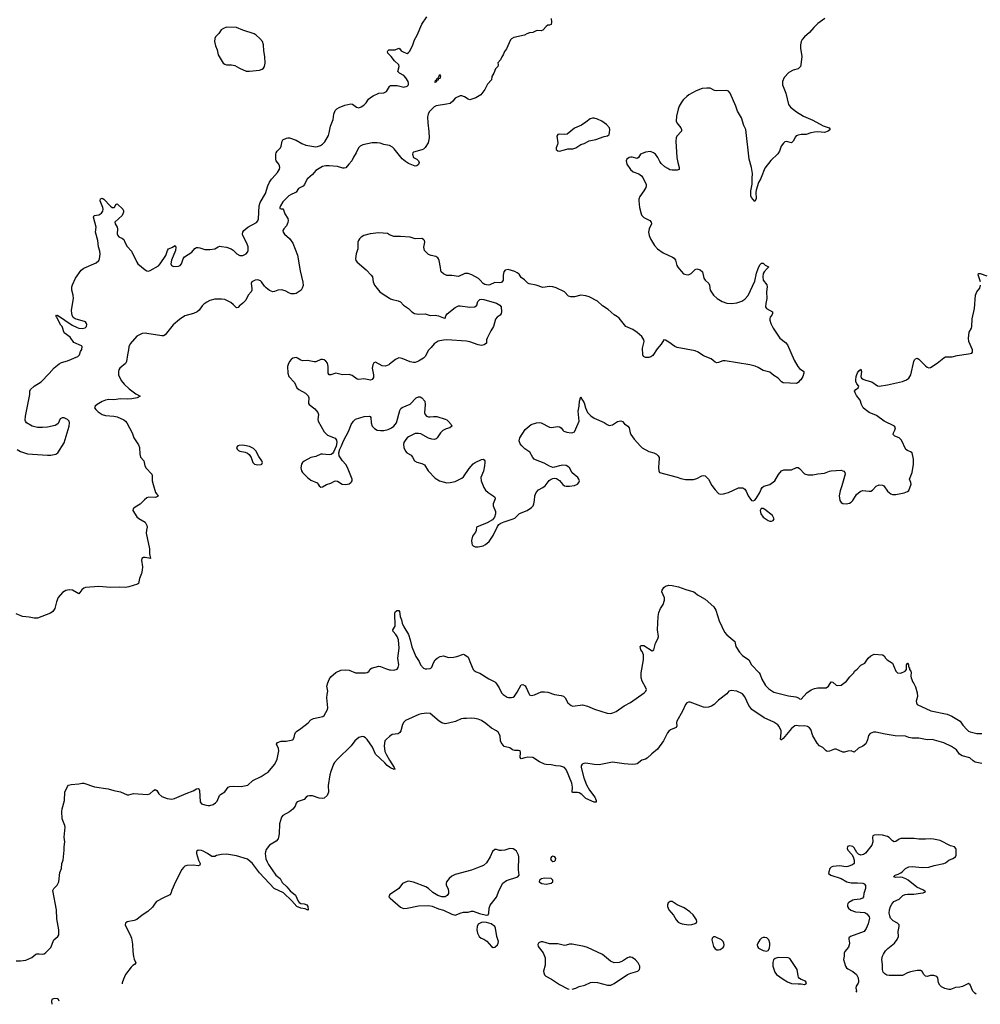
# Model space of a CAD drawing. Header units: inches. Extents: x 1552086 to 1694788, y 812325 to 917226.
# Tile 16 of 109: x 1605534 to 1617131, y 820031 to 831915. Entities that reach past the tile are written whole.
import ezdxf

# ---------------------------------------------------------------- set-up
doc = ezdxf.new("R2010")
doc.units = ezdxf.units.IN
doc.header["$MEASUREMENT"] = 0
for name, color, linetype in [('B6802', 7, 'Continuous'), ('B6803', 7, 'Continuous'), ('B6812', 7, 'Continuous'), ('B6813', 7, 'Continuous')]:
    doc.layers.add(name, color=color, linetype=linetype)

msp = doc.modelspace()

# ---------------------------------------------------------------- linework, layer by layer
at = {"layer": 'B6802', "color": 6}
for points, elevation in [([(1609013, 830000), (1609010, 829998), (1608991, 829969), (1608973, 829927), (1608955, 829905), (1608902, 829878), (1608870, 829835), (1608856, 829824), (1608810, 829807), (1608782, 829790), (1608710, 829718), (1608683, 829670), (1608675, 829650), (1608676, 829636), (1608690, 829631), (1608710, 829633), (1608720, 829620), (1608737, 829570), (1608770, 829517), (1608774, 829490), (1608772, 829468), (1608755, 829425), (1608723, 829390), (1608713, 829370), (1608715, 829350), (1608730, 829328), (1608790, 829275), (1608830, 829217), (1608890, 829071), (1608922, 828882), (1608954, 828746), (1608955, 828705), (1608946, 828674), (1608932, 828650), (1608873, 828610), (1608850, 828606), (1608813, 828607), (1608790, 828613), (1608741, 828641), (1608694, 828654), (1608650, 828650), (1608610, 828633), (1608590, 828629), (1608550, 828648), (1608510, 828679), (1608490, 828698), (1608453, 828753), (1608443, 828763), (1608410, 828776), (1608376, 828770), (1608336, 828750), (1608327, 828730), (1608338, 828670), (1608337, 828650), (1608329, 828630), (1608293, 828590), (1608266, 828530), (1608230, 828493), (1608183, 828457), (1608170, 828440), (1608150, 828438), (1608115, 828475), (1608082, 828502), (1608010, 828536), (1607970, 828542), (1607890, 828542), (1607830, 828526), (1607793, 828507), (1607758, 828482), (1607737, 828463), (1607700, 828410), (1607677, 828390), (1607631, 828370), (1607530, 828339), (1607462, 828298), (1607386, 828234), (1607289, 828110), (1607270, 828101), (1607250, 828100), (1607070, 828129), (1607049, 828131), (1607014, 828126), (1606950, 828096), (1606870, 828004), (1606854, 827966), (1606849, 827929), (1606835, 827870), (1606825, 827790), (1606810, 827766), (1606745, 827710), (1606732, 827690), (1606726, 827670), (1606728, 827630), (1606760, 827560), (1606794, 827514), (1606858, 827458), (1606938, 827398), (1606987, 827370), (1606951, 827350), (1606890, 827337), (1606830, 827334), (1606750, 827340), (1606670, 827328), (1606609, 827329), (1606570, 827323), (1606530, 827307), (1606470, 827270), (1606445, 827250), (1606438, 827230), (1606453, 827210), (1606483, 827183), (1606531, 827151), (1606570, 827138), (1606670, 827129), (1606710, 827121), (1606790, 827085), (1606812, 827070), (1606827, 827050), (1606893, 826930), (1606913, 826870), (1606970, 826783), (1606980, 826750), (1606984, 826670), (1606994, 826634), (1607034, 826590), (1607047, 826530), (1607062, 826502), (1607130, 826430), (1607135, 826410), (1607134, 826350), (1607144, 826304), (1607175, 826210), (1607190, 826188), (1607212, 826170), (1607200, 826160), (1607172, 826148), (1607090, 826150), (1607070, 826144), (1607040, 826120), (1606990, 826066), (1606927, 826030), (1606903, 826010), (1606899, 825990), (1606950, 825916), (1606973, 825893), (1607051, 825850), (1607071, 825811), (1607073, 825790), (1607065, 825755), (1607063, 825717), (1607100, 825530), (1607100, 825470), (1607114, 825410), (1607050, 825424), (1607030, 825423), (1607009, 825410), (1607005, 825390), (1607016, 825310), (1607013, 825270), (1607003, 825230), (1606980, 825170), (1606969, 825111), (1606957, 825103), (1606854, 825070), (1606810, 825061), (1606736, 825064), (1606630, 825060), (1606490, 825072), (1606330, 825060), (1606308, 825052), (1606285, 825035), (1606250, 824985), (1606170, 825031), (1606130, 825035), (1606090, 825026), (1606050, 825002), (1606000, 824940), (1605977, 824890), (1605958, 824810), (1605936, 824770), (1605908, 824750), (1605750, 824692), (1605710, 824690), (1605650, 824703), (1605570, 824712), (1605490, 824742)], 700), ([(1605506, 826726), (1605544, 826704), (1605630, 826676), (1605870, 826658), (1605910, 826658), (1605970, 826669), (1605994, 826686), (1606071, 826809), (1606132, 827008), (1606134, 827050), (1606130, 827068), (1606110, 827091), (1606070, 827109), (1606046, 827110), (1606024, 827096), (1605997, 827043), (1605984, 827030), (1605961, 827019), (1605870, 826995), (1605810, 826991), (1605750, 826994), (1605684, 827010), (1605615, 827050), (1605603, 827070), (1605601, 827081), (1605604, 827130), (1605656, 827390), (1605657, 827430), (1605665, 827450), (1605710, 827493), (1605795, 827545), (1605890, 827645), (1605950, 827715), (1606010, 827763), (1606041, 827779), (1606110, 827797), (1606236, 827850), (1606255, 827870), (1606269, 827910), (1606285, 827935), (1606289, 827969), (1606280, 827980), (1606190, 828020), (1606142, 828082), (1606070, 828137), (1606048, 828210), (1606030, 828230), (1606010, 828263), (1605983, 828323), (1605975, 828330), (1605977, 828337), (1605969, 828350), (1605985, 828345), (1605990, 828347), (1606169, 828229), (1606230, 828198), (1606250, 828192), (1606290, 828189), (1606324, 828196), (1606342, 828210), (1606345, 828235), (1606342, 828250), (1606328, 828268), (1606204, 828304), (1606182, 828322), (1606168, 828348), (1606162, 828370), (1606160, 828410), (1606185, 828550), (1606181, 828590), (1606163, 828650), (1606164, 828690), (1606170, 828715), (1606210, 828794), (1606278, 828890), (1606310, 828915), (1606459, 828981), (1606490, 829010), (1606498, 829030), (1606506, 829086), (1606503, 829123), (1606487, 829173), (1606476, 829250), (1606450, 829349), (1606459, 829410), (1606427, 829530), (1606435, 829550), (1606490, 829560), (1606510, 829570), (1606522, 829578), (1606537, 829603), (1606541, 829630), (1606538, 829650), (1606507, 829730), (1606510, 829754), (1606530, 829760), (1606550, 829750), (1606630, 829663), (1606650, 829648), (1606673, 829647), (1606683, 829657), (1606694, 829686), (1606710, 829691), (1606781, 829630), (1606787, 829610), (1606786, 829590), (1606771, 829550), (1606685, 829470), (1606688, 829450), (1606710, 829410), (1606716, 829390), (1606713, 829330), (1606720, 829310), (1606730, 829296), (1606776, 829276), (1606790, 829261), (1606802, 829230), (1606830, 829179), (1606883, 829123), (1606947, 828990), (1606961, 828970), (1607050, 828895), (1607070, 828883), (1607090, 828880), (1607110, 828887), (1607210, 828945), (1607232, 828970), (1607297, 829070), (1607317, 829130), (1607329, 829150), (1607373, 829167), (1607410, 829191), (1607420, 829170), (1607416, 829130), (1607368, 829012), (1607360, 828970), (1607367, 828947), (1607390, 828936), (1607450, 828942), (1607471, 828950), (1607489, 828970), (1607509, 829030), (1607526, 829054), (1607611, 829109), (1607648, 829152), (1607670, 829164), (1607690, 829166), (1607710, 829162), (1607770, 829140), (1607830, 829140), (1607890, 829148), (1607930, 829175), (1607950, 829180), (1607970, 829178), (1608030, 829169), (1608088, 829150), (1608113, 829133), (1608155, 829090), (1608190, 829070), (1608230, 829069), (1608268, 829090), (1608284, 829110), (1608291, 829129), (1608292, 829172), (1608278, 829218), (1608228, 829310), (1608225, 829330), (1608228, 829350), (1608242, 829370), (1608289, 829411), (1608392, 829468), (1608411, 829489), (1608417, 829510), (1608427, 829667), (1608439, 829710), (1608503, 829817), (1608529, 829910), (1608550, 829954), (1608574, 829990), (1608583, 830000)], 700), ([(1610000, 829320), (1609973, 829333), (1609870, 829344), (1609764, 829330), (1609687, 829310), (1609656, 829290), (1609636, 829270), (1609623, 829250), (1609617, 829230), (1609618, 829150), (1609597, 829090), (1609589, 829030), (1609593, 829010), (1609610, 828990), (1609717, 828897), (1609779, 828830), (1609792, 828810), (1609803, 828750), (1609817, 828710), (1609884, 828630), (1609909, 828609), (1610000, 828552)], 800), ([(1610000, 827758), (1609990, 827750), (1609950, 827735), (1609910, 827738), (1609830, 827782), (1609810, 827775), (1609796, 827750), (1609789, 827711), (1609806, 827630), (1609805, 827595), (1609790, 827572), (1609770, 827565), (1609690, 827582), (1609630, 827573), (1609610, 827577), (1609550, 827621), (1609510, 827631), (1609430, 827630), (1609350, 827648), (1609290, 827627), (1609270, 827630), (1609260, 827650), (1609260, 827730), (1609250, 827770), (1609230, 827795), (1609210, 827810), (1609190, 827815), (1609168, 827812), (1609110, 827787), (1609090, 827784), (1609010, 827800), (1608950, 827797), (1608930, 827804), (1608890, 827830), (1608870, 827836), (1608830, 827830), (1608810, 827815), (1608790, 827791), (1608774, 827754), (1608769, 827729), (1608770, 827650), (1608785, 827610), (1608850, 827536), (1608882, 827470), (1608903, 827450), (1608986, 827406), (1609016, 827376), (1609025, 827350), (1609020, 827290), (1609022, 827282), (1609029, 827269), (1609098, 827218), (1609135, 827175), (1609143, 827150), (1609134, 827090), (1609139, 827070), (1609210, 826941), (1609250, 826902), (1609343, 826863), (1609358, 826838), (1609361, 826810), (1609354, 826766), (1609323, 826697), (1609310, 826680), (1609293, 826667), (1609270, 826663), (1609190, 826672), (1609170, 826669), (1609110, 826644), (1609050, 826631), (1608970, 826587), (1608950, 826570), (1608935, 826550), (1608927, 826507), (1608937, 826470), (1608950, 826450), (1609010, 826390), (1609050, 826358), (1609124, 826324), (1609139, 826310), (1609150, 826287), (1609170, 826273), (1609190, 826276), (1609237, 826303), (1609290, 826320), (1609334, 826346), (1609350, 826349), (1609370, 826344), (1609429, 826309), (1609470, 826304), (1609510, 826312), (1609533, 826327), (1609541, 826339), (1609546, 826350), (1609546, 826370), (1609491, 826510), (1609470, 826547), (1609432, 826590), (1609390, 826649), (1609388, 826688), (1609399, 826730), (1609420, 826770), (1609442, 826830), (1609508, 826952), (1609534, 827030), (1609563, 827070), (1609590, 827092), (1609693, 827127), (1609755, 827130), (1609766, 827126), (1609774, 827114), (1609777, 827050), (1609790, 827010), (1609819, 826979), (1609850, 826962), (1609890, 826955), (1609930, 826957), (1609984, 826970), (1610000, 826978)], 800), ([(1605490, 820556), (1605545, 820555), (1605610, 820565), (1605683, 820597), (1605730, 820636), (1605740, 820640), (1605770, 820642), (1605810, 820637), (1605830, 820641), (1605850, 820655), (1605910, 820718), (1605948, 820810), (1605995, 820850), (1606005, 820870), (1606006, 820930), (1605982, 821062), (1605979, 821170), (1605934, 821406), (1605948, 821430), (1605987, 821470), (1606005, 821510), (1606020, 821620), (1606039, 821670), (1606043, 821730), (1606059, 821770), (1606073, 821893), (1606071, 821930), (1606079, 821990), (1606073, 822050), (1606084, 822170), (1606081, 822190), (1606048, 822270), (1606044, 822356), (1606048, 822390), (1606074, 822490), (1606081, 822590), (1606110, 822658), (1606125, 822675), (1606157, 822683), (1606249, 822691), (1606290, 822701), (1606310, 822698), (1606437, 822657), (1606603, 822630), (1606670, 822610), (1606750, 822595), (1606830, 822559), (1606850, 822559), (1606910, 822575), (1607078, 822562), (1607107, 822573), (1607150, 822613), (1607170, 822625), (1607190, 822611), (1607216, 822570), (1607250, 822539), (1607315, 822515), (1607370, 822507), (1607405, 822515), (1607543, 822577), (1607630, 822607), (1607670, 822632), (1607690, 822636), (1607697, 822630), (1607705, 822610), (1607714, 822474), (1607730, 822451), (1607770, 822437), (1607810, 822431), (1607830, 822431), (1607870, 822443), (1607899, 822461), (1607918, 822482), (1607948, 822552), (1607957, 822563), (1608010, 822597), (1608050, 822650), (1608070, 822660), (1608110, 822664), (1608210, 822661), (1608290, 822676), (1608350, 822732), (1608450, 822780), (1608510, 822822), (1608530, 822830), (1608614, 822930), (1608644, 822990), (1608662, 823090), (1608658, 823118), (1608635, 823170), (1608645, 823190), (1608690, 823206), (1608750, 823208), (1608810, 823217), (1608830, 823225), (1608848, 823250), (1608855, 823290), (1608863, 823310), (1608875, 823325), (1608930, 823360), (1609017, 823430), (1609050, 823464), (1609081, 823479), (1609194, 823506), (1609210, 823518), (1609249, 823590), (1609253, 823610), (1609244, 823730), (1609246, 823770), (1609254, 823810), (1609244, 823870), (1609253, 823910), (1609270, 823950), (1609290, 823982), (1609350, 824034), (1609410, 824063), (1609470, 824067), (1609510, 824064), (1609590, 824030), (1609710, 824031), (1609730, 824035), (1609750, 824046), (1609765, 824075), (1609782, 824090), (1609868, 824112), (1609890, 824109), (1609950, 824083), (1610000, 824069)], 700), ([(1610000, 822894), (1609970, 822915), (1609944, 822944), (1609830, 823049), (1609793, 823133), (1609730, 823227), (1609710, 823246), (1609690, 823258), (1609670, 823262), (1609630, 823251), (1609581, 823210), (1609536, 823150), (1609372, 822990), (1609336, 822950), (1609323, 822930), (1609290, 822841), (1609280, 822800), (1609260, 822670), (1609261, 822590), (1609246, 822550), (1609210, 822520), (1609190, 822514), (1609150, 822519), (1609070, 822546), (1609031, 822549), (1609010, 822544), (1608991, 822530), (1608970, 822504), (1608884, 822476), (1608870, 822459), (1608859, 822421), (1608833, 822387), (1608790, 822352), (1608711, 822310), (1608695, 822290), (1608672, 822210), (1608666, 822090), (1608655, 822030), (1608630, 822000), (1608550, 821952), (1608510, 821900), (1608500, 821870), (1608499, 821850), (1608506, 821786), (1608520, 821750), (1608539, 821719), (1608628, 821588), (1608677, 821550), (1608702, 821502), (1608761, 821450), (1608799, 821399), (1608863, 821350), (1608897, 821277), (1608910, 821259), (1608930, 821249), (1608970, 821244), (1609000, 821230), (1609013, 821210), (1609018, 821170), (1609014, 821166), (1608982, 821182), (1608929, 821190), (1608879, 821210), (1608821, 821281), (1608718, 821378), (1608608, 821428), (1608430, 821616), (1608345, 821730), (1608283, 821783), (1608150, 821821), (1608030, 821842), (1607970, 821840), (1607910, 821825), (1607890, 821815), (1607855, 821815), (1607803, 821850), (1607750, 821878), (1607730, 821887), (1607690, 821891), (1607670, 821876), (1607668, 821850), (1607692, 821772), (1607715, 821730), (1607708, 821710), (1607690, 821704), (1607630, 821710), (1607554, 821706), (1607530, 821697), (1607510, 821681), (1607490, 821656), (1607414, 821510), (1607370, 821410), (1607359, 821370), (1607346, 821353), (1607270, 821317), (1607187, 821270), (1607168, 821250), (1607136, 821204), (1607082, 821150), (1607014, 821106), (1606950, 821053), (1606917, 821043), (1606832, 821028), (1606810, 821010), (1606809, 820990), (1606817, 820970), (1606869, 820870), (1606884, 820830), (1606897, 820757), (1606901, 820670), (1606909, 820609), (1606916, 820576), (1606938, 820530), (1606919, 820510), (1606900, 820500), (1606879, 820481), (1606810, 820390), (1606786, 820334), (1606773, 820290), (1606773, 820279)], 700), ([(1610000, 823262), (1609961, 823230), (1609944, 823210), (1609933, 823150), (1609943, 823083), (1609961, 823041), (1610000, 822978)], 700), ([(1610000, 821352), (1609997, 821350), (1609990, 821330), (1610000, 821318)], 800), ([(1606010, 820069), (1606010, 820070), (1606002, 820090), (1605990, 820098), (1605950, 820101), (1605924, 820090), (1605920, 820070), (1605922, 820031)], 700)]:
    msp.add_lwpolyline(points, dxfattribs=dict(at, elevation=elevation))
at = {"layer": 'B6802', "color": 6, "elevation": 800}
msp.add_lwpolyline([(1608230, 826781), (1608184, 826776), (1608169, 826770), (1608153, 826750), (1608158, 826730), (1608176, 826716), (1608190, 826708), (1608256, 826696), (1608283, 826683), (1608306, 826666), (1608330, 826630), (1608350, 826570), (1608370, 826550), (1608410, 826543), (1608450, 826547), (1608459, 826550), (1608466, 826570), (1608458, 826590), (1608422, 826642), (1608386, 826710), (1608358, 826738), (1608310, 826762)], close=True, dxfattribs=at)
at = {"layer": 'B6803', "color": 6, "elevation": 800}
msp.add_lwpolyline([(1608030, 831823), (1607993, 831810), (1607968, 831792), (1607937, 831750), (1607900, 831710), (1607890, 831690), (1607888, 831650), (1607899, 831599), (1607918, 831550), (1607930, 831490), (1607989, 831390), (1608010, 831377), (1608030, 831371), (1608090, 831369), (1608130, 831362), (1608189, 831329), (1608270, 831295), (1608310, 831292), (1608430, 831304), (1608463, 831317), (1608478, 831330), (1608489, 831351), (1608496, 831390), (1608492, 831470), (1608482, 831538), (1608477, 831610), (1608464, 831650), (1608432, 831690), (1608389, 831729), (1608364, 831744), (1608229, 831789), (1608150, 831821)], close=True, dxfattribs=at)
at = {"layer": 'B6803', "color": 6, "elevation": 700}
for points in [[(1610000, 831489), (1609977, 831510), (1609974, 831530), (1609979, 831541), (1609990, 831553), (1610000, 831553)], [(1608583, 830000), (1608648, 830072), (1608670, 830110), (1608674, 830130), (1608671, 830150), (1608661, 830170), (1608629, 830210), (1608625, 830230), (1608627, 830290), (1608631, 830310), (1608644, 830330), (1608681, 830370), (1608692, 830390), (1608704, 830450), (1608710, 830463), (1608754, 830486), (1608770, 830491), (1608790, 830489), (1608870, 830459), (1608941, 830421), (1608990, 830402), (1609110, 830381), (1609130, 830383), (1609165, 830395), (1609189, 830411), (1609218, 830442), (1609261, 830519), (1609271, 830550), (1609285, 830630), (1609317, 830710), (1609325, 830775), (1609342, 830818), (1609361, 830839), (1609390, 830856), (1609458, 830882), (1609530, 830900), (1609554, 830894), (1609599, 830859), (1609630, 830853), (1609657, 830863), (1609690, 830885), (1609716, 830910), (1609746, 830954), (1609770, 830977), (1609802, 830998), (1609870, 831027), (1609930, 831034), (1609962, 831050), (1609999, 831110), (1610000, 831111)], [(1610000, 830395), (1609996, 830396), (1609931, 830410), (1609886, 830426), (1609850, 830430), (1609790, 830427), (1609675, 830405), (1609645, 830390), (1609626, 830370), (1609597, 830310), (1609563, 830257), (1609543, 830210), (1609507, 830173), (1609472, 830128), (1609450, 830122), (1609436, 830124), (1609370, 830142), (1609270, 830150), (1609230, 830152), (1609190, 830144), (1609110, 830093), (1609070, 830045), (1609013, 830000)]]:
    msp.add_lwpolyline(points, dxfattribs=at)
at = {"layer": 'B6812', "color": 6}
for points, elevation in [([(1613061, 830000), (1613097, 829930), (1613098, 829910), (1613092, 829890), (1613070, 829850), (1613021, 829779), (1613009, 829750), (1613009, 829730), (1613016, 829650), (1613036, 829570), (1613046, 829550), (1613069, 829529), (1613140, 829490), (1613159, 829470), (1613160, 829450), (1613133, 829390), (1613126, 829350), (1613132, 829310), (1613148, 829270), (1613196, 829190), (1613233, 829150), (1613303, 829103), (1613414, 829050), (1613435, 829035), (1613451, 829011), (1613467, 828950), (1613478, 828930), (1613519, 828879), (1613549, 828849), (1613579, 828839), (1613610, 828837), (1613642, 828850), (1613690, 828898), (1613710, 828908), (1613750, 828896), (1613779, 828870), (1613795, 828795), (1613808, 828770), (1613854, 828730), (1613862, 828710), (1613870, 828650), (1613911, 828591), (1613955, 828550), (1614015, 828515), (1614070, 828495), (1614131, 828489), (1614190, 828497), (1614250, 828516), (1614290, 828541), (1614330, 828587), (1614410, 828759), (1614430, 828855), (1614450, 828913), (1614470, 828955), (1614490, 828976), (1614510, 828975), (1614533, 828953), (1614573, 828933), (1614575, 828930), (1614559, 828910), (1614520, 828870), (1614510, 828850), (1614504, 828810), (1614510, 828770), (1614553, 828713), (1614559, 828690), (1614549, 828630), (1614555, 828550), (1614540, 828490), (1614539, 828450), (1614550, 828428), (1614621, 828390), (1614624, 828370), (1614615, 828350), (1614595, 828325), (1614589, 828310), (1614589, 828290), (1614602, 828250), (1614630, 828193), (1614711, 828070), (1614778, 828018), (1614803, 827990), (1614884, 827804), (1614929, 827730), (1614950, 827706), (1615001, 827670), (1615002, 827650), (1614987, 827610), (1614964, 827570), (1614950, 827555), (1614930, 827536), (1614910, 827525), (1614752, 827532), (1614730, 827545), (1614690, 827588), (1614640, 827620), (1614590, 827661), (1614510, 827682), (1614450, 827718), (1614413, 827733), (1614350, 827749), (1614050, 827796), (1614024, 827796), (1613970, 827776), (1613950, 827774), (1613930, 827782), (1613881, 827821), (1613790, 827858), (1613723, 827903), (1613690, 827920), (1613470, 827958), (1613442, 827970), (1613370, 828024), (1613330, 828046), (1613310, 828051), (1613280, 828000), (1613230, 827941), (1613178, 827862), (1613155, 827845), (1613130, 827837), (1613090, 827836), (1613064, 827850), (1613055, 827870), (1613052, 827952), (1613072, 828030), (1613069, 828050), (1613046, 828090), (1612990, 828141), (1612937, 828177), (1612850, 828210), (1612771, 828311), (1612750, 828329), (1612710, 828352), (1612639, 828419), (1612570, 828463), (1612510, 828517), (1612410, 828569), (1612370, 828583), (1612310, 828589), (1612230, 828569), (1612188, 828568), (1612160, 828580), (1612110, 828631), (1612010, 828680), (1611970, 828691), (1611930, 828695), (1611850, 828683), (1611770, 828709), (1611686, 828726), (1611670, 828734), (1611630, 828775), (1611590, 828803), (1611562, 828842), (1611541, 828861), (1611510, 828875), (1611430, 828898), (1611396, 828890), (1611378, 828870), (1611369, 828830), (1611369, 828771), (1611350, 828745), (1611330, 828739), (1611270, 828741), (1611210, 828713), (1611190, 828711), (1611150, 828717), (1611130, 828730), (1611093, 828773), (1611072, 828792), (1610994, 828834), (1610950, 828852), (1610907, 828853), (1610830, 828815), (1610750, 828827), (1610690, 828827), (1610650, 828847), (1610624, 828870), (1610617, 828890), (1610614, 828926), (1610597, 829010), (1610592, 829030), (1610582, 829042), (1610558, 829058), (1610502, 829070), (1610470, 829082), (1610423, 829130), (1610414, 829170), (1610426, 829230), (1610422, 829250), (1610410, 829264), (1610390, 829273), (1610310, 829271), (1610250, 829290), (1610130, 829299), (1610050, 829297), (1610000, 829320)], 800), ([(1614480, 830000), (1614453, 829950), (1614424, 829856), (1614420, 829830), (1614425, 829755), (1614410, 829722), (1614370, 829767), (1614362, 829790), (1614362, 829850), (1614375, 829930), (1614377, 830000)], 800), ([(1617133, 828750), (1617105, 828835), (1617108, 828852), (1617130, 828850), (1617210, 828824)], 800), ([(1610000, 826978), (1610024, 826990), (1610050, 827009), (1610082, 827050), (1610122, 827198), (1610136, 827224), (1610150, 827235), (1610250, 827274), (1610320, 827350), (1610350, 827364), (1610370, 827362), (1610390, 827350), (1610425, 827310), (1610431, 827269), (1610421, 827170), (1610428, 827148), (1610444, 827130), (1610470, 827121), (1610490, 827120), (1610530, 827126), (1610570, 827126), (1610670, 827094), (1610690, 827084), (1610710, 827065), (1610745, 827030), (1610753, 827007), (1610728, 826990), (1610683, 826977), (1610643, 826957), (1610613, 826927), (1610573, 826867), (1610562, 826858), (1610538, 826850), (1610510, 826851), (1610470, 826863), (1610376, 826916), (1610350, 826922), (1610310, 826920), (1610230, 826881), (1610210, 826869), (1610194, 826850), (1610173, 826810), (1610169, 826790), (1610173, 826752), (1610190, 826706), (1610209, 826689), (1610259, 826659), (1610276, 826636), (1610301, 826590), (1610330, 826575), (1610390, 826560), (1610421, 826541), (1610467, 826470), (1610550, 826380), (1610603, 826350), (1610690, 826325), (1610730, 826327), (1610790, 826343), (1610870, 826382), (1610890, 826398), (1610962, 826498), (1611010, 826553), (1611034, 826570), (1611110, 826607), (1611130, 826611), (1611142, 826602), (1611149, 826589), (1611150, 826570), (1611146, 826530), (1611133, 826467), (1611103, 826390), (1611105, 826350), (1611136, 826270), (1611157, 826237), (1611190, 826208), (1611249, 826170), (1611272, 826150), (1611275, 826130), (1611249, 826070), (1611252, 826048), (1611277, 825977), (1611279, 825950), (1611267, 825910), (1611242, 825878), (1611177, 825843), (1611047, 825790), (1611044, 825750), (1611036, 825730), (1611000, 825680), (1610990, 825630), (1610992, 825592), (1610998, 825578), (1611010, 825564), (1611032, 825552), (1611070, 825551), (1611130, 825564), (1611159, 825581), (1611203, 825617), (1611251, 825690), (1611301, 825799), (1611319, 825821), (1611342, 825838), (1611384, 825856), (1611492, 825890), (1611510, 825900), (1611570, 825953), (1611661, 825990), (1611714, 826027), (1611732, 826048), (1611740, 826070), (1611750, 826110), (1611752, 826170), (1611770, 826210), (1611798, 826242), (1611850, 826270), (1611876, 826290), (1611928, 826352), (1611950, 826369), (1611970, 826379), (1611990, 826382), (1612016, 826376), (1612050, 826352), (1612090, 826304), (1612110, 826289), (1612130, 826283), (1612170, 826283), (1612230, 826294), (1612268, 826310), (1612286, 826330), (1612291, 826350), (1612286, 826370), (1612271, 826390), (1612204, 826444), (1612170, 826506), (1612150, 826524), (1612130, 826533), (1612090, 826538), (1612049, 826531), (1611990, 826513), (1611970, 826512), (1611930, 826525), (1611864, 826564), (1611761, 826601), (1611746, 826610), (1611730, 826629), (1611694, 826694), (1611634, 826734), (1611596, 826770), (1611576, 826796), (1611565, 826830), (1611572, 826870), (1611635, 826970), (1611710, 827029), (1611774, 827050), (1611810, 827053), (1611830, 827048), (1611930, 826995), (1611950, 826992), (1612030, 827005), (1612050, 827001), (1612069, 826989), (1612090, 826962), (1612105, 826950), (1612138, 826938), (1612190, 826930), (1612210, 826933), (1612230, 826942), (1612250, 826975), (1612289, 827070), (1612275, 827190), (1612290, 827250), (1612294, 827310), (1612310, 827362), (1612318, 827338), (1612330, 827324), (1612348, 827290), (1612365, 827230), (1612390, 827172), (1612430, 827135), (1612470, 827107), (1612590, 827052), (1612628, 827028), (1612650, 827019), (1612690, 827026), (1612750, 827066), (1612790, 827075), (1612810, 827064), (1612836, 827036), (1612876, 827010), (1612893, 826990), (1612902, 826930), (1612910, 826909), (1612953, 826853), (1613029, 826769), (1613050, 826749), (1613130, 826705), (1613190, 826689), (1613223, 826670), (1613241, 826650), (1613253, 826630), (1613255, 826615), (1613248, 826570), (1613246, 826506), (1613248, 826468), (1613258, 826450), (1613470, 826394), (1613516, 826376), (1613570, 826366), (1613670, 826366), (1613710, 826377), (1613770, 826410), (1613790, 826413), (1613810, 826408), (1613849, 826370), (1613890, 826293), (1613930, 826241), (1613970, 826197), (1613990, 826188), (1614030, 826192), (1614089, 826210), (1614210, 826264), (1614263, 826263), (1614288, 826248), (1614305, 826225), (1614330, 826170), (1614370, 826111), (1614390, 826106), (1614410, 826116), (1614425, 826135), (1614471, 826209), (1614485, 826250), (1614498, 826270), (1614517, 826283), (1614590, 826304), (1614650, 826350), (1614695, 826425), (1614729, 826471), (1614758, 826482), (1614850, 826483), (1614910, 826511), (1614930, 826510), (1614950, 826499), (1615010, 826433), (1615050, 826422), (1615110, 826420), (1615170, 826434), (1615250, 826440), (1615310, 826464), (1615330, 826468), (1615450, 826476), (1615471, 826471), (1615484, 826464), (1615496, 826450), (1615498, 826430), (1615460, 826290), (1615437, 826230), (1615428, 826170), (1615436, 826110), (1615450, 826088), (1615470, 826076), (1615510, 826072), (1615550, 826080), (1615570, 826090), (1615590, 826110), (1615636, 826184), (1615679, 826221), (1615710, 826231), (1615790, 826223), (1615810, 826225), (1615830, 826237), (1615875, 826285), (1615910, 826299), (1615950, 826297), (1615967, 826287), (1616010, 826226), (1616050, 826194), (1616070, 826186), (1616110, 826186), (1616210, 826205), (1616250, 826222), (1616266, 826234), (1616295, 826310), (1616292, 826330), (1616274, 826370), (1616310, 826448), (1616325, 826550), (1616324, 826610), (1616310, 826689), (1616290, 826701), (1616250, 826714), (1616230, 826729), (1616181, 826841), (1616150, 826867), (1616097, 826890), (1616079, 826910), (1616082, 826930), (1616100, 826960), (1616108, 826990), (1616095, 827010), (1615970, 827071), (1615878, 827138), (1615790, 827175), (1615739, 827210), (1615718, 827230), (1615695, 827270), (1615682, 827322), (1615638, 827378), (1615619, 827410), (1615614, 827430), (1615627, 827453), (1615658, 827470), (1615663, 827490), (1615641, 827521), (1615630, 827550), (1615627, 827570), (1615632, 827610), (1615650, 827652), (1615670, 827679), (1615678, 827682), (1615690, 827696), (1615696, 827670), (1615689, 827610), (1615698, 827590), (1615715, 827575), (1615743, 827563), (1615823, 827543), (1615890, 827497), (1615910, 827493), (1616010, 827507), (1616190, 827550), (1616239, 827570), (1616267, 827590), (1616291, 827629), (1616329, 827791), (1616338, 827810), (1616350, 827823), (1616370, 827829), (1616390, 827818), (1616470, 827737), (1616490, 827721), (1616510, 827714), (1616530, 827717), (1616610, 827770), (1616690, 827835), (1616710, 827844), (1616790, 827847), (1616850, 827862), (1616990, 827880), (1617028, 827892), (1617037, 827903), (1617036, 827930), (1616992, 828030), (1616987, 828070), (1616998, 828142), (1617025, 828190), (1617030, 828210), (1617034, 828306), (1617062, 828430), (1617074, 828590), (1617090, 828629), (1617124, 828676), (1617135, 828710)], 800), ([(1610000, 828552), (1610010, 828546), (1610036, 828536), (1610103, 828523), (1610130, 828510), (1610168, 828468), (1610230, 828430), (1610270, 828390), (1610300, 828370), (1610350, 828360), (1610430, 828364), (1610490, 828343), (1610550, 828350), (1610590, 828341), (1610650, 828316), (1610667, 828313), (1610670, 828313), (1610679, 828341), (1610696, 828364), (1610790, 828441), (1610830, 828460), (1610850, 828463), (1610970, 828445), (1611030, 828448), (1611052, 828468), (1611067, 828513), (1611090, 828538), (1611110, 828541), (1611136, 828536), (1611290, 828495), (1611331, 828471), (1611345, 828450), (1611352, 828388), (1611347, 828370), (1611333, 828350), (1611297, 828323), (1611278, 828302), (1611254, 828210), (1611221, 828159), (1611177, 828070), (1611171, 828050), (1611171, 828010), (1611140, 827990), (1611110, 827984), (1611070, 827991), (1610970, 828028), (1610930, 828035), (1610690, 828050), (1610650, 828048), (1610587, 828033), (1610537, 828003), (1610502, 827958), (1610470, 827928), (1610430, 827850), (1610411, 827830), (1610350, 827794), (1610310, 827778), (1610290, 827777), (1610250, 827784), (1610150, 827827), (1610110, 827832), (1610070, 827815), (1610000, 827758)], 800), ([(1610000, 824069), (1610010, 824066), (1610050, 824063), (1610090, 824074), (1610103, 824097), (1610110, 824130), (1610101, 824210), (1610114, 824330), (1610106, 824430), (1610092, 824472), (1610076, 824496), (1610042, 824530), (1610038, 824550), (1610066, 824594), (1610063, 824750), (1610070, 824770), (1610090, 824784), (1610110, 824783), (1610121, 824770), (1610127, 824710), (1610143, 824670), (1610150, 824630), (1610170, 824588), (1610230, 824495), (1610250, 824431), (1610267, 824347), (1610316, 824230), (1610355, 824170), (1610373, 824130), (1610410, 824089), (1610430, 824081), (1610450, 824080), (1610490, 824085), (1610499, 824090), (1610510, 824102), (1610529, 824151), (1610551, 824190), (1610573, 824210), (1610610, 824229), (1610650, 824236), (1610710, 824217), (1610770, 824219), (1610813, 824227), (1610890, 824255), (1610910, 824248), (1610950, 824221), (1610975, 824150), (1611010, 824073), (1611021, 824061), (1611045, 824045), (1611090, 824027), (1611199, 823959), (1611270, 823923), (1611284, 823910), (1611322, 823850), (1611349, 823789), (1611369, 823769), (1611418, 823738), (1611434, 823734), (1611470, 823734), (1611490, 823739), (1611508, 823752), (1611541, 823799), (1611590, 823887), (1611610, 823891), (1611635, 823875), (1611650, 823856), (1611681, 823781), (1611690, 823768), (1611710, 823757), (1611750, 823766), (1611830, 823804), (1611870, 823804), (1611910, 823798), (1611990, 823769), (1612070, 823760), (1612101, 823750), (1612121, 823730), (1612153, 823670), (1612190, 823636), (1612211, 823631), (1612330, 823645), (1612390, 823629), (1612473, 823593), (1612626, 823546), (1612670, 823542), (1612693, 823547), (1612734, 823566), (1612830, 823635), (1612907, 823673), (1613071, 823789), (1613094, 823810), (1613100, 823830), (1613095, 823850), (1613050, 823930), (1613038, 823970), (1613035, 824030), (1613065, 824190), (1613064, 824250), (1613049, 824290), (1613031, 824310), (1613024, 824350), (1613037, 824363), (1613070, 824363), (1613170, 824298), (1613190, 824308), (1613208, 824390), (1613238, 824442), (1613245, 824470), (1613233, 824550), (1613243, 824710), (1613250, 824760), (1613270, 824808), (1613303, 824857), (1613320, 824910), (1613317, 824937), (1613288, 825010), (1613290, 825030), (1613310, 825060), (1613330, 825079), (1613370, 825090), (1613410, 825087), (1613489, 825070), (1613576, 825036), (1613671, 825010), (1613690, 824999), (1613715, 824975), (1613810, 824921), (1613915, 824830), (1613938, 824790), (1613980, 824660), (1614044, 824524), (1614070, 824492), (1614168, 824410), (1614180, 824350), (1614223, 824283), (1614262, 824242), (1614336, 824190), (1614370, 824130), (1614460, 824030), (1614472, 824010), (1614494, 823954), (1614538, 823878), (1614577, 823837), (1614638, 823798), (1614814, 823754), (1614903, 823743), (1614936, 823730), (1614950, 823716), (1614970, 823715), (1615037, 823790), (1615090, 823826), (1615130, 823842), (1615170, 823850), (1615270, 823852), (1615300, 823870), (1615330, 823925), (1615350, 823921), (1615390, 823884), (1615410, 823879), (1615450, 823882), (1615515, 823930), (1615556, 823984), (1615603, 824030), (1615613, 824050), (1615645, 824075), (1615690, 824126), (1615735, 824150), (1615777, 824210), (1615810, 824237), (1615850, 824255), (1615950, 824250), (1615970, 824236), (1615985, 824210), (1616008, 824188), (1616071, 824150), (1616111, 824051), (1616131, 824031), (1616170, 824027), (1616222, 824050), (1616238, 824070), (1616238, 824130), (1616246, 824150), (1616251, 824150), (1616262, 824130), (1616264, 824104), (1616274, 824090), (1616274, 824070), (1616294, 824050), (1616298, 824038), (1616293, 823990), (1616296, 823970), (1616318, 823918), (1616330, 823903), (1616350, 823861), (1616370, 823791), (1616372, 823748), (1616358, 823690), (1616359, 823670), (1616369, 823649), (1616534, 823574), (1616730, 823532), (1616788, 823510), (1616889, 823449), (1616921, 823401), (1616967, 823347), (1616988, 823328), (1617010, 823319), (1617090, 823299), (1617150, 823298)], 700), ([(1617150, 822938), (1617070, 822954), (1617046, 822970), (1617006, 823006), (1616910, 823030), (1616880, 823050), (1616842, 823102), (1616820, 823120), (1616783, 823143), (1616690, 823185), (1616550, 823226), (1616490, 823225), (1616390, 823244), (1616310, 823243), (1616269, 823250), (1616227, 823267), (1616101, 823270), (1615981, 823290), (1615870, 823316), (1615843, 823317), (1615801, 823299), (1615783, 823277), (1615770, 823224), (1615747, 823173), (1615713, 823147), (1615659, 823121), (1615610, 823074), (1615570, 823090), (1615530, 823086), (1615490, 823073), (1615470, 823073), (1615390, 823110), (1615370, 823112), (1615310, 823085), (1615284, 823084), (1615270, 823089), (1615230, 823129), (1615190, 823152), (1615161, 823181), (1615111, 823271), (1615086, 823346), (1615070, 823369), (1615044, 823384), (1615010, 823393), (1614952, 823388), (1614910, 823395), (1614890, 823392), (1614850, 823358), (1614750, 823241), (1614730, 823223), (1614724, 823224), (1614717, 823230), (1614727, 823307), (1614725, 823330), (1614703, 823383), (1614685, 823405), (1614638, 823438), (1614522, 823490), (1614371, 823590), (1614337, 823637), (1614290, 823744), (1614259, 823779), (1614190, 823812), (1614123, 823817), (1614097, 823810), (1614070, 823778), (1613970, 823700), (1613918, 823650), (1613887, 823630), (1613850, 823616), (1613810, 823613), (1613790, 823617), (1613630, 823679), (1613610, 823678), (1613590, 823670), (1613571, 823649), (1613534, 823570), (1613468, 823450), (1613464, 823430), (1613467, 823390), (1613461, 823370), (1613390, 823344), (1613370, 823329), (1613354, 823306), (1613305, 823210), (1613232, 823110), (1613164, 823056), (1613110, 823003), (1613088, 822990), (1613043, 822977), (1612990, 822935), (1612970, 822928), (1612930, 822925), (1612830, 822933), (1612690, 822952), (1612530, 822922), (1612470, 822926), (1612370, 822940), (1612343, 822937), (1612325, 822930), (1612312, 822910), (1612311, 822890), (1612346, 822766), (1612378, 822678), (1612414, 822614), (1612478, 822530), (1612495, 822490), (1612494, 822470), (1612471, 822469), (1612370, 822513), (1612322, 822562), (1612290, 822583), (1612270, 822589), (1612210, 822586), (1612204, 822590), (1612208, 822650), (1612198, 822698), (1612136, 822856), (1612110, 822890), (1612064, 822904), (1612008, 822910), (1611950, 822923), (1611890, 822925), (1611870, 822931), (1611810, 822958), (1611729, 823010), (1611667, 823013), (1611633, 823007), (1611590, 822992), (1611576, 823010), (1611581, 823070), (1611575, 823090), (1611555, 823095), (1611510, 823095), (1611484, 823104), (1611450, 823126), (1611397, 823137), (1611384, 823144), (1611347, 823190), (1611340, 823210), (1611335, 823270), (1611310, 823315), (1611290, 823333), (1611230, 823362), (1611162, 823422), (1611110, 823458), (1611070, 823474), (1611030, 823480), (1610990, 823484), (1610930, 823479), (1610890, 823481), (1610863, 823477), (1610794, 823446), (1610710, 823423), (1610670, 823418), (1610630, 823430), (1610597, 823450), (1610490, 823540), (1610450, 823545), (1610384, 823536), (1610354, 823527), (1610190, 823456), (1610170, 823436), (1610156, 823410), (1610136, 823330), (1610123, 823310), (1610103, 823297), (1610030, 823287), (1610000, 823262)], 700), ([(1610000, 822978), (1610054, 822890), (1610062, 822870), (1610057, 822863), (1610010, 822887), (1610000, 822894)], 700), ([(1617079, 820155), (1617064, 820164), (1617041, 820190), (1617010, 820264), (1616990, 820281), (1616915, 820245), (1616883, 820237), (1616830, 820233), (1616770, 820208), (1616750, 820208), (1616701, 820221), (1616661, 820241), (1616641, 820261), (1616628, 820290), (1616619, 820350), (1616605, 820365), (1616570, 820380), (1616530, 820377), (1616490, 820367), (1616470, 820369), (1616449, 820389), (1616427, 820427), (1616410, 820440), (1616370, 820439), (1616290, 820422), (1616250, 820410), (1616190, 820380), (1616030, 820378), (1616003, 820383), (1615977, 820397), (1615960, 820420), (1615952, 820450), (1615951, 820510), (1615943, 820570), (1615951, 820610), (1615962, 820638), (1615985, 820675), (1616014, 820706), (1616095, 820770), (1616128, 820812), (1616142, 820850), (1616141, 820910), (1616153, 820970), (1616150, 820990), (1616132, 821010), (1616080, 821040), (1616046, 821070), (1616037, 821097), (1616032, 821132), (1616035, 821170), (1616046, 821210), (1616061, 821239), (1616088, 821272), (1616150, 821301), (1616197, 821343), (1616223, 821357), (1616250, 821361), (1616330, 821361), (1616409, 821371), (1616442, 821378), (1616469, 821390), (1616446, 821410), (1616363, 821443), (1616258, 821530), (1616230, 821546), (1616190, 821562), (1616170, 821566), (1616110, 821561), (1616085, 821570), (1616090, 821579), (1616101, 821590), (1616139, 821601), (1616170, 821618), (1616190, 821632), (1616228, 821672), (1616268, 821692), (1616310, 821695), (1616430, 821684), (1616510, 821686), (1616575, 821705), (1616690, 821730), (1616710, 821739), (1616749, 821771), (1616801, 821790), (1616831, 821810), (1616840, 821830), (1616838, 821898), (1616837, 821910), (1616821, 821930), (1616770, 821942), (1616647, 822007), (1616565, 822025), (1616530, 822030), (1616470, 822025), (1616390, 822025), (1616331, 822031), (1616170, 822034), (1616150, 822026), (1616110, 821994), (1616090, 821993), (1616070, 822005), (1616030, 822045), (1616010, 822057), (1615950, 822072), (1615903, 822077), (1615850, 822074), (1615835, 822065), (1615829, 822050), (1615835, 821990), (1615823, 821950), (1615746, 821854), (1615722, 821838), (1615690, 821832), (1615662, 821842), (1615642, 821862), (1615610, 821920), (1615590, 821936), (1615550, 821942), (1615526, 821934), (1615523, 821910), (1615533, 821890), (1615578, 821838), (1615597, 821810), (1615607, 821770), (1615609, 821730), (1615587, 821713), (1615530, 821693), (1615510, 821691), (1615430, 821701), (1615350, 821696), (1615332, 821688), (1615315, 821670), (1615301, 821630), (1615300, 821610), (1615325, 821590), (1615450, 821549), (1615521, 821510), (1615570, 821499), (1615650, 821498), (1615712, 821492), (1615730, 821486), (1615744, 821464), (1615746, 821430), (1615725, 821370), (1615721, 821330), (1615710, 821310), (1615682, 821298), (1615610, 821291), (1615590, 821286), (1615542, 821258), (1615532, 821248), (1615526, 821230), (1615528, 821210), (1615538, 821190), (1615566, 821166), (1615625, 821145), (1615736, 821137), (1615761, 821121), (1615780, 821100), (1615788, 821088), (1615792, 821070), (1615777, 821003), (1615754, 820946), (1615729, 820911), (1615565, 820850), (1615545, 820835), (1615543, 820817), (1615551, 820770), (1615548, 820750), (1615538, 820722), (1615496, 820670), (1615489, 820650), (1615488, 820612), (1615478, 820570), (1615504, 820490), (1615516, 820470), (1615530, 820458), (1615590, 820425), (1615636, 820390), (1615655, 820350), (1615662, 820310), (1615660, 820300), (1615655, 820285), (1615631, 820250), (1615627, 820230), (1615636, 820190), (1615628, 820179)], 800), ([(1610000, 821318), (1610006, 821310), (1610130, 821203), (1610167, 821187), (1610210, 821190), (1610350, 821218), (1610470, 821222), (1610514, 821214), (1610590, 821185), (1610650, 821168), (1610750, 821120), (1610790, 821107), (1610865, 821135), (1610890, 821141), (1610950, 821143), (1610990, 821156), (1611010, 821156), (1611087, 821127), (1611170, 821105), (1611190, 821111), (1611196, 821130), (1611200, 821190), (1611214, 821226), (1611290, 821324), (1611322, 821410), (1611368, 821492), (1611410, 821524), (1611546, 821570), (1611562, 821590), (1611555, 821655), (1611560, 821810), (1611556, 821830), (1611530, 821878), (1611510, 821897), (1611490, 821907), (1611450, 821910), (1611390, 821893), (1611350, 821887), (1611327, 821887), (1611290, 821899), (1611270, 821901), (1611244, 821876), (1611214, 821810), (1611170, 821740), (1611135, 821705), (1611050, 821675), (1610990, 821648), (1610790, 821598), (1610750, 821579), (1610718, 821550), (1610688, 821510), (1610682, 821490), (1610684, 821470), (1610705, 821425), (1610711, 821390), (1610710, 821370), (1610696, 821344), (1610671, 821329), (1610630, 821328), (1610583, 821343), (1610520, 821380), (1610470, 821427), (1610437, 821450), (1610290, 821505), (1610230, 821518), (1610210, 821515), (1610156, 821490), (1610110, 821428), (1610000, 821352)], 800), ([(1611850, 820785), (1611830, 820785), (1611804, 820776), (1611796, 820770), (1611789, 820751), (1611794, 820730), (1611852, 820652), (1611876, 820590), (1611878, 820502), (1611859, 820430), (1611860, 820410), (1611870, 820387), (1611887, 820370), (1611954, 820334), (1612050, 820270), (1612150, 820217), (1612166, 820215)], 800), ([(1612204, 820214), (1612250, 820226), (1612290, 820244), (1612357, 820263), (1612426, 820294), (1612450, 820299), (1612510, 820296), (1612630, 820262), (1612670, 820260), (1612710, 820280), (1612870, 820389), (1612912, 820408), (1612995, 820430), (1613015, 820450), (1613020, 820470), (1613019, 820490), (1613000, 820530), (1612970, 820567), (1612930, 820596), (1612910, 820601), (1612890, 820601), (1612870, 820591), (1612810, 820553), (1612770, 820535), (1612710, 820531), (1612666, 820550), (1612570, 820633), (1612390, 820716), (1612350, 820727), (1612203, 820757), (1612170, 820755), (1612130, 820743), (1612110, 820742), (1612030, 820760), (1611930, 820762), (1611850, 820785)], 800)]:
    msp.add_lwpolyline(points, dxfattribs=dict(at, elevation=elevation))
at = {"layer": 'B6812', "color": 6, "elevation": 800}
for points in [[(1614510, 826015), (1614486, 826014), (1614474, 825990), (1614476, 825970), (1614482, 825950), (1614508, 825910), (1614570, 825869), (1614590, 825863), (1614610, 825864), (1614630, 825870), (1614642, 825890), (1614623, 825930), (1614530, 826005)], [(1611970, 821817), (1611956, 821810), (1611943, 821790), (1611950, 821770), (1611970, 821755), (1611990, 821758), (1612002, 821770), (1612008, 821790), (1611996, 821810)], [(1611870, 821553), (1611835, 821545), (1611809, 821530), (1611806, 821510), (1611838, 821490), (1611890, 821482), (1611930, 821487), (1611950, 821492), (1611970, 821510), (1611970, 821530), (1611950, 821550)], [(1613410, 821273), (1613387, 821273), (1613364, 821256), (1613354, 821230), (1613353, 821210), (1613369, 821170), (1613427, 821107), (1613460, 821050), (1613484, 821024), (1613509, 821009), (1613530, 821002), (1613609, 820991), (1613647, 820993), (1613690, 821005), (1613701, 821010), (1613710, 821030), (1613703, 821050), (1613663, 821110), (1613626, 821146), (1613554, 821194), (1613470, 821231)], [(1611130, 821022), (1611110, 821018), (1611070, 820998), (1611055, 820970), (1611052, 820930), (1611061, 820890), (1611082, 820850), (1611106, 820830), (1611137, 820817), (1611173, 820793), (1611230, 820728), (1611250, 820717), (1611270, 820720), (1611303, 820750), (1611312, 820770), (1611313, 820787), (1611295, 820850), (1611280, 820950), (1611270, 820970), (1611224, 821004), (1611170, 821019)], [(1613930, 820847), (1613910, 820846), (1613894, 820830), (1613889, 820810), (1613908, 820730), (1613930, 820700), (1613950, 820688), (1613970, 820687), (1613990, 820691), (1614025, 820715), (1614036, 820730), (1614040, 820750), (1614035, 820770), (1614025, 820790), (1614007, 820810)], [(1614530, 820839), (1614510, 820838), (1614490, 820830), (1614470, 820810), (1614446, 820770), (1614438, 820750), (1614440, 820730), (1614454, 820710), (1614510, 820682), (1614550, 820674), (1614570, 820682), (1614584, 820710), (1614589, 820750), (1614588, 820770), (1614576, 820810), (1614552, 820832)], [(1614690, 820594), (1614656, 820584), (1614633, 820567), (1614625, 820535), (1614628, 820492), (1614650, 820418), (1614671, 820390), (1614750, 820333), (1614802, 820302), (1614850, 820283), (1614930, 820276), (1614970, 820279), (1615010, 820271), (1615030, 820282), (1615033, 820290), (1615019, 820310), (1614970, 820329), (1614950, 820343), (1614938, 820358), (1614930, 820375), (1614918, 820450), (1614830, 820583), (1614810, 820593)]]:
    msp.add_lwpolyline(points, close=True, dxfattribs=at)
at = {"layer": 'B6813', "color": 6}
for points, elevation in [([(1610000, 831553), (1610068, 831552), (1610112, 831572), (1610125, 831565), (1610141, 831541), (1610170, 831522), (1610210, 831509), (1610230, 831518), (1610244, 831536), (1610280, 831610), (1610300, 831670), (1610331, 831730), (1610390, 831863), (1610450, 831950)], 700), ([(1611950, 831930), (1611955, 831885), (1611950, 831858), (1611931, 831849), (1611910, 831849), (1611890, 831834), (1611851, 831789), (1611830, 831779), (1611790, 831784), (1611770, 831779), (1611730, 831759), (1611690, 831757), (1611656, 831744), (1611630, 831729), (1611500, 831700), (1611470, 831684), (1611459, 831670), (1611410, 831562), (1611385, 831530), (1611371, 831490), (1611354, 831466), (1611339, 831430), (1611306, 831394), (1611311, 831369), (1611305, 831350), (1611277, 831323), (1611257, 831270), (1611233, 831230), (1611230, 831189), (1611183, 831137), (1611150, 831074), (1611101, 831010), (1611040, 830970), (1610970, 830949), (1610950, 830955), (1610904, 830984), (1610870, 830997), (1610850, 830996), (1610792, 830968), (1610765, 830930), (1610730, 830904), (1610686, 830894), (1610563, 830877), (1610537, 830863), (1610477, 830803), (1610464, 830776), (1610459, 830741), (1610462, 830670), (1610475, 830565), (1610479, 830490), (1610467, 830430), (1610430, 830372), (1610410, 830354), (1610390, 830345), (1610290, 830318), (1610282, 830310), (1610277, 830290), (1610290, 830253), (1610330, 830230), (1610348, 830210), (1610357, 830190), (1610350, 830169), (1610330, 830153), (1610310, 830149), (1610230, 830181), (1610190, 830205), (1610150, 830236), (1610057, 830357), (1610036, 830376), (1610000, 830395)], 700), ([(1615252, 831928), (1615171, 831870), (1615120, 831820), (1615070, 831759), (1615010, 831710), (1614982, 831678), (1614968, 831650), (1614960, 831610), (1614959, 831570), (1614975, 831470), (1614966, 831370), (1614959, 831350), (1614930, 831322), (1614870, 831307), (1614821, 831279), (1614763, 831217), (1614742, 831170), (1614742, 831130), (1614785, 831030), (1614816, 830890), (1614838, 830858), (1614910, 830801), (1614995, 830750), (1615110, 830701), (1615234, 830634), (1615307, 830610), (1615319, 830590), (1615296, 830570), (1615250, 830554), (1615170, 830561), (1615130, 830558), (1615084, 830550), (1615030, 830528), (1614969, 830529), (1614930, 830523), (1614908, 830512), (1614899, 830501), (1614870, 830448), (1614850, 830430), (1614790, 830444), (1614770, 830439), (1614754, 830426), (1614725, 830390), (1614705, 830330), (1614686, 830294), (1614603, 830217), (1614530, 830122), (1614485, 830010), (1614480, 830000)], 800), ([(1610000, 831111), (1610010, 831119), (1610090, 831122), (1610170, 831102), (1610210, 831112), (1610227, 831130), (1610229, 831150), (1610223, 831170), (1610195, 831215), (1610170, 831240), (1610119, 831270), (1610098, 831290), (1610117, 831350), (1610112, 831370), (1610060, 831420), (1610020, 831470), (1610000, 831489)], 700), ([(1614377, 830000), (1614379, 830059), (1614367, 830130), (1614342, 830230), (1614302, 830590), (1614277, 830637), (1614247, 830730), (1614198, 830810), (1614179, 830870), (1614112, 831030), (1614090, 831054), (1614070, 831061), (1613950, 831056), (1613922, 831062), (1613870, 831087), (1613829, 831089), (1613774, 831086), (1613702, 831058), (1613611, 831009), (1613586, 830990), (1613547, 830953), (1613530, 830930), (1613497, 830870), (1613485, 830835), (1613465, 830750), (1613459, 830690), (1613466, 830670), (1613514, 830610), (1613523, 830590), (1613522, 830570), (1613469, 830510), (1613460, 830490), (1613456, 830450), (1613467, 830250), (1613478, 830190), (1613497, 830130), (1613494, 830106), (1613470, 830097), (1613410, 830100), (1613384, 830104), (1613357, 830117), (1613321, 830141), (1613280, 830180), (1613263, 830203), (1613239, 830250), (1613210, 830290), (1613187, 830310), (1613150, 830323), (1613090, 830316), (1613042, 830298), (1613027, 830290), (1613003, 830250), (1612990, 830241), (1612930, 830256), (1612910, 830257), (1612890, 830250), (1612863, 830230), (1612855, 830210), (1612862, 830170), (1612906, 830106), (1612939, 830079), (1613010, 830054), (1613040, 830030), (1613056, 830010), (1613061, 830000)], 800)]:
    msp.add_lwpolyline(points, dxfattribs=dict(at, elevation=elevation))
for points, elevation in [([(1610610, 831249), (1610598, 831242), (1610577, 831203), (1610570, 831201), (1610559, 831181), (1610550, 831177), (1610545, 831165), (1610550, 831158), (1610553, 831167), (1610570, 831169), (1610575, 831185), (1610590, 831189), (1610594, 831206), (1610610, 831211), (1610617, 831237)], 700), ([(1612450, 830727), (1612423, 830717), (1612370, 830677), (1612316, 830644), (1612230, 830607), (1612145, 830535), (1612110, 830528), (1612050, 830534), (1612030, 830530), (1612017, 830510), (1612030, 830430), (1612027, 830410), (1612010, 830370), (1612012, 830350), (1612030, 830334), (1612050, 830330), (1612110, 830346), (1612150, 830355), (1612210, 830358), (1612250, 830369), (1612310, 830407), (1612350, 830420), (1612410, 830453), (1612490, 830470), (1612590, 830507), (1612630, 830514), (1612649, 830531), (1612655, 830550), (1612660, 830590), (1612654, 830610), (1612619, 830650), (1612562, 830690), (1612510, 830716), (1612470, 830726)], 800)]:
    msp.add_lwpolyline(points, close=True, dxfattribs=dict(at, elevation=elevation))

doc.saveas('drawing.dxf')
